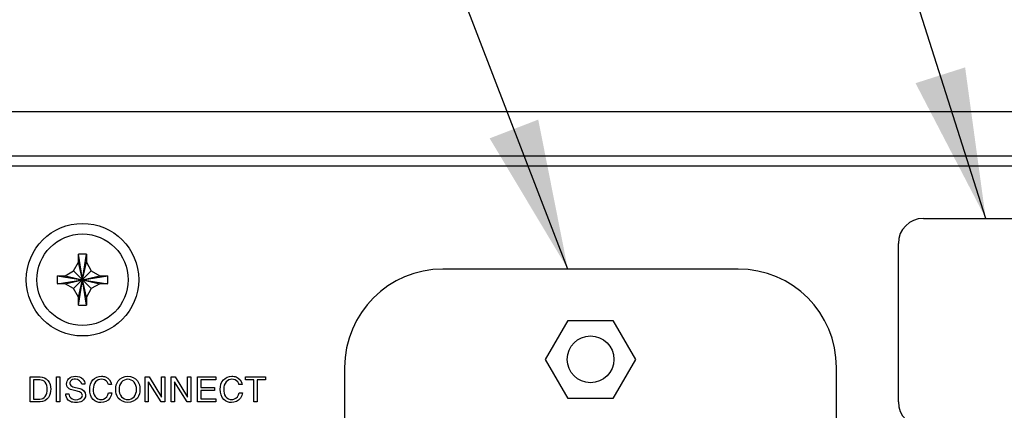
# Model space of a CAD drawing. Header units: inches. Extents: x 0 to 34, y 0 to 22.
# Tile 71 of 78: x 27.7 to 28.9, y 17.5 to 18. Entities that reach past the tile are written whole.
import ezdxf

# ---------------------------------------------------------------- set-up
doc = ezdxf.new("R2010")
doc.units = ezdxf.units.IN
doc.header["$LTSCALE"] = 1.87
doc.header["$MEASUREMENT"] = 0
doc.layers.get('0').update_dxf_attribs({"linetype": 'CONTINUOUS'})
doc.layers.add('02___PRT_ALL_AXES', color=7, linetype='CONTINUOUS')
doc.layers.add('DETAIL', color=7, linetype='CONTINUOUS')
doc.styles.get("Standard").update_dxf_attribs({"font": 'txt', "width": 0.8})
doc.dimstyles.get("Standard").update_dxf_attribs({"dimtxt": 0.125, "dimasz": 0.18, "dimexe": 0.125, "dimexo": 0.0625, "dimgap": 0.09, "dimtad": 0, "dimtih": 1, "dimtoh": 1, "dimdec": 3, "dimzin": 4, "dimdsep": 46, "dimtxsty": 'STANDARD', "dimblk": '_FILLED', "dimblk1": '_FILLED', "dimblk2": '_FILLED', "dimcen": 0.09, "dimadec": 0, "dimazin": 0, "dimtol": 1, "dimtp": 0.01, "dimtm": 0.01, "dimtfac": 1, "dimtdec": 3, "dimtofl": 0, "dimtmove": 0, "dimatfit": 3, "dimldrblk": '_FILLED', "dimfxl": 1, "dimtolj": 1, "dimtzin": 4, "dimarcsym": 0})

# ---------------------------------------------------------------- blocks, each defined once
blk = doc.blocks.new('_FILLED')
at = {"color": 0, "linetype": 'BYBLOCK'}
blk.add_solid([(0, 0), (-1, 0.1736), (-1, -0.1736)], dxfattribs=at)

msp = doc.modelspace()

# ---------------------------------------------------------------- linework, layer by layer
at = {"color": 7, "linetype": 'CONTINUOUS'}
for p, q in [((26.4149, 17.8713), (31.6568, 17.8713)), ((26.4224, 17.8183), (31.6494, 17.8183)), ((27.7811, 17.6392), (27.7906, 17.7001)), ((27.7906, 17.6392), (27.7811, 17.7001)), ((27.7811, 17.6998), (27.7811, 17.7001)), ((27.7811, 17.6907), (27.7811, 17.6998)), ((27.7906, 17.7001), (27.7906, 17.6998)), ((27.7906, 17.6998), (27.7906, 17.6907)), ((27.7752, 17.6804), (27.7811, 17.6907)), ((27.7811, 17.6487), (27.7906, 17.6907)), ((27.7906, 17.6487), (27.7811, 17.6907)), ((27.7906, 17.6907), (27.7965, 17.6804)), ((27.7554, 17.6744), (27.8163, 17.6649)), ((27.7554, 17.6649), (27.8163, 17.6744)), ((27.7554, 17.6744), (27.7557, 17.6744)), ((27.7557, 17.6744), (27.7649, 17.6744)), ((27.7649, 17.6744), (27.7752, 17.6804)), ((27.7649, 17.6744), (27.8069, 17.6649)), ((27.7649, 17.6649), (27.8069, 17.6744)), ((27.7752, 17.659), (27.7965, 17.6804)), ((27.7752, 17.6804), (27.7965, 17.659)), ((27.7965, 17.6804), (27.8069, 17.6744)), ((27.8069, 17.6744), (27.816, 17.6744)), ((27.816, 17.6744), (27.8163, 17.6744)), ((28.5731, 17.6824), (28.2186, 17.6824)), ((27.7557, 17.6649), (27.7554, 17.6649)), ((27.7649, 17.6649), (27.7557, 17.6649)), ((27.7752, 17.659), (27.7649, 17.6649)), ((27.8069, 17.6649), (27.7965, 17.659)), ((27.816, 17.6649), (27.8069, 17.6649)), ((27.8163, 17.6649), (27.816, 17.6649)), ((27.7811, 17.6487), (27.7752, 17.659)), ((27.7965, 17.659), (27.7906, 17.6487)), ((27.7811, 17.6395), (27.7811, 17.6487)), ((27.7811, 17.6392), (27.7811, 17.6395)), ((27.7906, 17.6487), (27.7906, 17.6395)), ((27.7906, 17.6395), (27.7906, 17.6392)), ((28.3419, 17.5742), (28.3689, 17.6209)), ((28.3689, 17.6209), (28.4228, 17.6209)), ((28.4228, 17.6209), (28.4498, 17.5742)), ((28.3689, 17.5274), (28.3419, 17.5742)), ((28.4498, 17.5742), (28.4228, 17.5274)), ((28.1006, 17.5644), (28.1006, 16.7569)), ((28.6911, 16.7569), (28.6911, 17.5644)), ((28.4228, 17.5274), (28.3689, 17.5274))]:
    msp.add_line(p, q, dxfattribs=at)
at = {"color": 3, "linetype": 'CONTINUOUS'}
msp.add_line((31.6204, 17.8057), (26.4514, 17.8057), dxfattribs=at)
at = {"color": 40, "linetype": 'CONTINUOUS'}
for p, q in [((27.723, 17.5232), (27.723, 17.5531)), ((27.723, 17.5531), (27.7351, 17.5531)), ((27.727, 17.5496), (27.727, 17.5266)), ((27.7345, 17.5496), (27.727, 17.5496)), ((27.7547, 17.5232), (27.7547, 17.5531)), ((27.7547, 17.5531), (27.7588, 17.5531)), ((27.7588, 17.5531), (27.7588, 17.5232)), ((27.7887, 17.5443), (27.785, 17.5443)), ((27.8209, 17.5441), (27.817, 17.5441)), ((27.861, 17.5232), (27.861, 17.5531)), ((27.861, 17.5531), (27.8658, 17.5531)), ((27.8649, 17.5473), (27.8649, 17.5232)), ((27.8802, 17.5232), (27.865, 17.5473)), ((27.8658, 17.5531), (27.8807, 17.5289)), ((27.8808, 17.5289), (27.8808, 17.5531)), ((27.8808, 17.5531), (27.8847, 17.5531)), ((27.8847, 17.5531), (27.8847, 17.5232)), ((27.8923, 17.5232), (27.8923, 17.5531)), ((27.8923, 17.5531), (27.8971, 17.5531)), ((27.8962, 17.5473), (27.8962, 17.5232)), ((27.9115, 17.5232), (27.8963, 17.5473)), ((27.8971, 17.5531), (27.912, 17.5289)), ((27.9121, 17.5289), (27.9121, 17.5531)), ((27.9121, 17.5531), (27.916, 17.5531)), ((27.916, 17.5531), (27.916, 17.5232)), ((27.9241, 17.5232), (27.9241, 17.5531)), ((27.9241, 17.5531), (27.9458, 17.5531)), ((27.9281, 17.5495), (27.9281, 17.5403)), ((27.9458, 17.5495), (27.9281, 17.5495)), ((27.9458, 17.5531), (27.9458, 17.5495)), ((27.9776, 17.5441), (27.9737, 17.5441)), ((27.9814, 17.5495), (27.9814, 17.5531)), ((27.9814, 17.5531), (28.0057, 17.5531)), ((27.9915, 17.5495), (27.9814, 17.5495)), ((27.9915, 17.5232), (27.9915, 17.5495)), ((27.9956, 17.5495), (27.9956, 17.5232)), ((28.0057, 17.5495), (27.9956, 17.5495)), ((28.0057, 17.5531), (28.0057, 17.5495)), ((27.7658, 17.5328), (27.7696, 17.5328)), ((27.7793, 17.5362), (27.7732, 17.5376)), ((27.7743, 17.5414), (27.7828, 17.5394)), ((27.8172, 17.5342), (27.8212, 17.5342)), ((27.9281, 17.5403), (27.9445, 17.5403)), ((27.9281, 17.5367), (27.9281, 17.5268)), ((27.9445, 17.5367), (27.9281, 17.5367)), ((27.9445, 17.5403), (27.9445, 17.5367)), ((27.974, 17.5342), (27.9779, 17.5342)), ((27.7349, 17.5232), (27.723, 17.5232)), ((27.727, 17.5266), (27.7348, 17.5266)), ((27.7588, 17.5232), (27.7547, 17.5232)), ((27.8649, 17.5232), (27.861, 17.5232)), ((27.8847, 17.5232), (27.8802, 17.5232)), ((27.8962, 17.5232), (27.8923, 17.5232)), ((27.916, 17.5232), (27.9115, 17.5232)), ((27.9461, 17.5232), (27.9241, 17.5232)), ((27.9281, 17.5268), (27.9461, 17.5268)), ((27.9461, 17.5268), (27.9461, 17.5232)), ((27.9956, 17.5232), (27.9915, 17.5232))]:
    msp.add_line(p, q, dxfattribs=at)
at = {"color": 7, "linetype": 'CONTINUOUS'}
for centre, radius in [((27.7859, 17.6697), 0.0675), ((27.7859, 17.6697), 0.0548), ((28.3959, 17.5742), 0.028)]:
    msp.add_circle(centre, radius, dxfattribs=at)
for centre, radius, start, end in [((27.7859, 17.5484), 0.1518, 88.2112, 91.7888), ((27.9071, 17.6697), 0.1518, 178.2115, 180.0005), ((27.6648, 17.6697), 0.1515, 359.998, 1.79), ((28.2186, 17.5644), 0.118, 90, 180), ((28.5731, 17.5644), 0.118, 0, 90), ((27.9069, 17.6697), 0.1515, 179.998, 181.79), ((27.6646, 17.6697), 0.1518, 358.2115, 0.0005), ((27.7859, 17.791), 0.1518, 268.2112, 271.7888)]:
    msp.add_arc(centre, radius, start, end, dxfattribs=at)
at = {"color": 40, "linetype": 'CONTINUOUS'}
for points, knots in [([(27.7435, 17.5383), (27.7435, 17.5412), (27.7427, 17.5473), (27.7369, 17.5496), (27.7345, 17.5496)], [0, 0, 0, 0, 0.553331, 1, 1, 1, 1]), ([(27.7351, 17.5531), (27.7384, 17.5531), (27.746, 17.5499), (27.7477, 17.5422), (27.7477, 17.5385)], [0, 0, 0, 0, 0.476954, 1, 1, 1, 1]), ([(27.7668, 17.5446), (27.7668, 17.5469), (27.7687, 17.5523), (27.7743, 17.5539), (27.7771, 17.5539)], [0, 0, 0, 0, 0.448855, 1, 1, 1, 1]), ([(27.7732, 17.5376), (27.771, 17.5381), (27.7674, 17.54), (27.7668, 17.5435), (27.7668, 17.5446)], [0, 0, 0, 0, 0.673001, 1, 1, 1, 1]), ([(27.7775, 17.5504), (27.7753, 17.5504), (27.7714, 17.5495), (27.7707, 17.5461), (27.7707, 17.5452)], [0, 0, 0, 0, 0.700666, 1, 1, 1, 1]), ([(27.7771, 17.5539), (27.7805, 17.5539), (27.7872, 17.5524), (27.7886, 17.5464), (27.7887, 17.5443)], [0, 0, 0, 0, 0.620075, 1, 1, 1, 1]), ([(27.7946, 17.5383), (27.7946, 17.5422), (27.7966, 17.5506), (27.8049, 17.5539), (27.8086, 17.5539)], [0, 0, 0, 0, 0.515589, 1, 1, 1, 1]), ([(27.8086, 17.5503), (27.8061, 17.5503), (27.8001, 17.5478), (27.7988, 17.5415), (27.7988, 17.5384)], [0, 0, 0, 0, 0.44673, 1, 1, 1, 1]), ([(27.8086, 17.5539), (27.8103, 17.5539), (27.8159, 17.5533), (27.8204, 17.5479), (27.8209, 17.5441)], [0, 0, 0, 0, 0.309626, 1, 1, 1, 1]), ([(27.817, 17.5441), (27.8167, 17.5452), (27.8153, 17.5488), (27.8111, 17.5503), (27.8086, 17.5503)], [0, 0, 0, 0, 0.312968, 1, 1, 1, 1]), ([(27.8258, 17.5381), (27.8258, 17.5417), (27.8276, 17.5501), (27.8361, 17.5539), (27.8403, 17.5539)], [0, 0, 0, 0, 0.458383, 1, 1, 1, 1]), ([(27.8403, 17.5503), (27.8375, 17.5503), (27.8313, 17.5476), (27.8299, 17.5412), (27.8299, 17.5381)], [0, 0, 0, 0, 0.47813, 1, 1, 1, 1]), ([(27.8403, 17.5539), (27.8446, 17.5539), (27.853, 17.5501), (27.8549, 17.5417), (27.8549, 17.5381)], [0, 0, 0, 0, 0.541657, 1, 1, 1, 1]), ([(27.8507, 17.5381), (27.8507, 17.5412), (27.8494, 17.5476), (27.8431, 17.5503), (27.8403, 17.5503)], [0, 0, 0, 0, 0.521853, 1, 1, 1, 1]), ([(27.9513, 17.5383), (27.9513, 17.5422), (27.9533, 17.5506), (27.9616, 17.5539), (27.9653, 17.5539)], [0, 0, 0, 0, 0.515565, 1, 1, 1, 1]), ([(27.9653, 17.5503), (27.9628, 17.5503), (27.9568, 17.5478), (27.9555, 17.5415), (27.9555, 17.5384)], [0, 0, 0, 0, 0.446818, 1, 1, 1, 1]), ([(27.9653, 17.5539), (27.967, 17.5539), (27.9726, 17.5533), (27.9771, 17.5479), (27.9776, 17.5441)], [0, 0, 0, 0, 0.309631, 1, 1, 1, 1]), ([(27.9737, 17.5441), (27.9734, 17.5452), (27.9721, 17.5488), (27.9678, 17.5503), (27.9653, 17.5503)], [0, 0, 0, 0, 0.312944, 1, 1, 1, 1]), ([(27.7348, 17.5266), (27.7372, 17.5266), (27.7428, 17.5294), (27.7435, 17.5353), (27.7435, 17.5383)], [0, 0, 0, 0, 0.437413, 1, 1, 1, 1]), ([(27.7477, 17.5385), (27.7477, 17.535), (27.7465, 17.5272), (27.7387, 17.5232), (27.7349, 17.5232)], [0, 0, 0, 0, 0.482587, 1, 1, 1, 1]), ([(27.7696, 17.5328), (27.7696, 17.5317), (27.7703, 17.5275), (27.7751, 17.5258), (27.7778, 17.5258)], [0, 0, 0, 0, 0.293504, 1, 1, 1, 1]), ([(27.7896, 17.5314), (27.7896, 17.5287), (27.7863, 17.523), (27.7805, 17.5224), (27.7779, 17.5224)], [0, 0, 0, 0, 0.505777, 1, 1, 1, 1]), ([(27.7857, 17.5309), (27.7857, 17.5327), (27.7832, 17.5355), (27.7803, 17.5359), (27.7793, 17.5362)], [0, 0, 0, 0, 0.633196, 1, 1, 1, 1]), ([(27.8081, 17.5224), (27.8048, 17.5224), (27.7966, 17.5253), (27.7946, 17.534), (27.7946, 17.5383)], [0, 0, 0, 0, 0.434653, 1, 1, 1, 1]), ([(27.7988, 17.5384), (27.7988, 17.5354), (27.7994, 17.5287), (27.8059, 17.526), (27.8087, 17.526)], [0, 0, 0, 0, 0.517077, 1, 1, 1, 1]), ([(27.8212, 17.5342), (27.8208, 17.5318), (27.819, 17.5255), (27.812, 17.5224), (27.8081, 17.5224)], [0, 0, 0, 0, 0.372704, 1, 1, 1, 1]), ([(27.8087, 17.526), (27.8095, 17.526), (27.8136, 17.5264), (27.8166, 17.5309), (27.8172, 17.5342)], [0, 0, 0, 0, 0.183436, 1, 1, 1, 1]), ([(27.8403, 17.5224), (27.8361, 17.5224), (27.8276, 17.5262), (27.8258, 17.5345), (27.8258, 17.5381)], [0, 0, 0, 0, 0.541617, 1, 1, 1, 1]), ([(27.8299, 17.5381), (27.8299, 17.5351), (27.8313, 17.5287), (27.8375, 17.526), (27.8403, 17.526)], [0, 0, 0, 0, 0.52192, 1, 1, 1, 1]), ([(27.8549, 17.5381), (27.8549, 17.5345), (27.853, 17.5262), (27.8446, 17.5224), (27.8403, 17.5224)], [0, 0, 0, 0, 0.458343, 1, 1, 1, 1]), ([(27.8403, 17.526), (27.8431, 17.526), (27.8494, 17.5287), (27.8507, 17.5351), (27.8507, 17.5381)], [0, 0, 0, 0, 0.478097, 1, 1, 1, 1]), ([(27.9648, 17.5224), (27.9615, 17.5224), (27.9533, 17.5253), (27.9513, 17.534), (27.9513, 17.5383)], [0, 0, 0, 0, 0.434653, 1, 1, 1, 1]), ([(27.9555, 17.5384), (27.9555, 17.5354), (27.9561, 17.5287), (27.9626, 17.526), (27.9654, 17.526)], [0, 0, 0, 0, 0.517061, 1, 1, 1, 1]), ([(27.9779, 17.5342), (27.9775, 17.5318), (27.9757, 17.5255), (27.9687, 17.5224), (27.9648, 17.5224)], [0, 0, 0, 0, 0.372698, 1, 1, 1, 1]), ([(27.9654, 17.526), (27.9662, 17.526), (27.9704, 17.5264), (27.9733, 17.5309), (27.974, 17.5342)], [0, 0, 0, 0, 0.183443, 1, 1, 1, 1]), ([(27.7779, 17.5224), (27.7767, 17.5224), (27.7735, 17.5225), (27.7703, 17.5239), (27.7688, 17.5253)], [0, 0, 0, 0, 0.370861, 1, 1, 1, 1])]:
    msp.add_open_spline(points, degree=3, knots=knots, dxfattribs=at)
for points in [[(27.7707, 17.5452), (27.7707, 17.5434), (27.7726, 17.5418), (27.7743, 17.5414)], [(27.785, 17.5443), (27.7848, 17.5475), (27.7807, 17.5504), (27.7775, 17.5504)], [(27.7688, 17.5253), (27.7668, 17.5271), (27.7658, 17.5301), (27.7658, 17.5328)], [(27.7778, 17.5258), (27.7809, 17.5258), (27.7857, 17.5278), (27.7857, 17.5309)], [(27.7828, 17.5394), (27.7862, 17.5386), (27.7896, 17.5349), (27.7896, 17.5314)]]:
    msp.add_open_spline(points, degree=3, dxfattribs=at)
at = {"layer": '02___PRT_ALL_AXES', "color": 7, "linetype": 'CONTINUOUS'}
for p, q in [((28.7954, 17.7432), (29.7354, 17.7432)), ((28.7654, 17.5232), (28.7654, 17.7132))]:
    msp.add_line(p, q, dxfattribs=at)
for centre, start, end in [((28.7954, 17.7132), 90, 180), ((28.7954, 17.5232), 180, 270)]:
    msp.add_arc(centre, 0.03, start, end, dxfattribs=at)

# ---------------------------------------------------------------- leaders
at = {"layer": 'DETAIL', "color": 2, "linetype": 'CONTINUOUS'}
for points in [[(29.3073, 17.3449), (28.4777, 20.8411), (28.2977, 20.8411)], [(28.8703, 17.7432), (28.112, 20.13), (27.932, 20.13)], [(28.3686, 17.6824), (27.7152, 19.3789), (27.5352, 19.3789)]]:
    msp.add_leader(points, dimstyle='STANDARD', override={"dimtad": 0}, dxfattribs=at)

doc.saveas('drawing.dxf')
